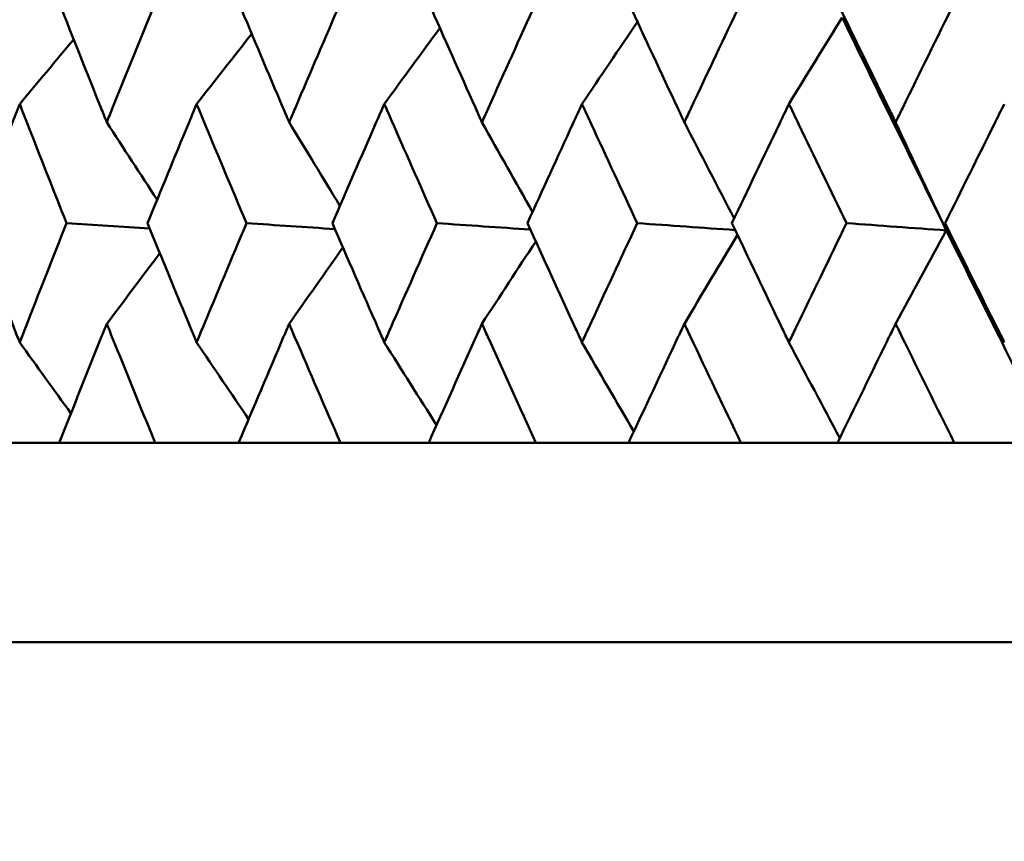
# Model space of a CAD drawing. Header units: millimetres. Extents: x 61 to 1929, y 482 to 2664.
# Tile 202 of 219: x 1230.59 to 1235.54, y 711.35 to 715.48. Entities that reach past the tile are written whole.
import ezdxf

# ---------------------------------------------------------------- set-up
doc = ezdxf.new("R2010")
doc.units = ezdxf.units.MM
doc.header["$LTSCALE"] = 10
doc.layers.add('Widoczne (ISO)', color=7, linetype='Continuous', lineweight=50)

msp = doc.modelspace()

# ---------------------------------------------------------------- linework, layer by layer
at = {"layer": 'Widoczne (ISO)'}
for p, q in [((1230.7932, 713.3536), (1230.3996, 713.3536)), ((1230.7932, 713.3536), (1231.2751, 713.3536)), ((1231.6943, 713.3536), (1231.2751, 713.3536)), ((1231.6943, 713.3536), (1232.2056, 713.3536)), ((1232.6486, 713.3536), (1232.2056, 713.3536)), ((1232.6486, 713.3536), (1233.1872, 713.3536)), ((1233.6523, 713.3536), (1233.1872, 713.3536)), ((1233.6523, 713.3536), (1234.2161, 713.3536)), ((1234.7015, 713.3536), (1234.2161, 713.3536)), ((1234.7015, 713.3536), (1235.2882, 713.3536)), ((1235.78, 713.3536), (1235.2882, 713.3536)), ((1263.1742, 712.3536), (1227.1742, 712.3536))]:
    msp.add_line(p, q, dxfattribs=at)
msp.add_circle((1245.1742, 751.3536), 50, dxfattribs=at)
for points, knots in [([(1230.7938, 715.5613), (1230.8629, 715.3862), (1230.9325, 715.2111), (1231.0124, 715.0115), (1231.0223, 714.987), (1231.0321, 714.9625)], [0.01044349, 0.01044349, 0.01044349, 0.01044349, 0.07085106, 0.07085106, 0.07930241, 0.07930241, 0.07930241, 0.07930241]), ([(1231.0321, 714.9625), (1231.0419, 714.9869), (1231.0517, 715.0114), (1231.1321, 715.211), (1231.203, 715.3862), (1231.2745, 715.5613)], [0.06241522, 0.06241522, 0.06241522, 0.06241522, 0.0708546, 0.0708546, 0.13127416, 0.13127416, 0.13127416, 0.13127416]), ([(1231.695, 715.5613), (1231.7683, 715.3862), (1231.8423, 715.2111), (1231.9271, 715.0115), (1231.9376, 714.987), (1231.948, 714.9625)], [0.01044349, 0.01044349, 0.01044349, 0.01044349, 0.07085106, 0.07085106, 0.07930241, 0.07930241, 0.07930241, 0.07930241]), ([(1231.948, 714.9625), (1231.9584, 714.9869), (1231.9688, 715.0114), (1232.054, 715.211), (1232.1292, 715.3862), (1232.2048, 715.5613)], [0.06241522, 0.06241522, 0.06241522, 0.06241522, 0.0708546, 0.0708546, 0.13127416, 0.13127416, 0.13127416, 0.13127416]), ([(1232.6493, 715.5613), (1232.7268, 715.3862), (1232.8047, 715.2111), (1232.8941, 715.0115), (1232.9051, 714.987), (1232.9161, 714.9625)], [0.01044349, 0.01044349, 0.01044349, 0.01044349, 0.07085106, 0.07085106, 0.07930241, 0.07930241, 0.07930241, 0.07930241]), ([(1232.9161, 714.9625), (1232.9271, 714.9869), (1232.938, 715.0114), (1233.0277, 715.211), (1233.1069, 715.3862), (1233.1864, 715.5613)], [0.06241522, 0.06241522, 0.06241522, 0.06241522, 0.0708546, 0.0708546, 0.13127416, 0.13127416, 0.13127416, 0.13127416]), ([(1233.6531, 715.5613), (1233.7343, 715.3862), (1233.8159, 715.2111), (1233.9096, 715.0115), (1233.9211, 714.987), (1233.9326, 714.9625)], [0.01044349, 0.01044349, 0.01044349, 0.01044349, 0.07085106, 0.07085106, 0.07930241, 0.07930241, 0.07930241, 0.07930241]), ([(1233.9326, 714.9625), (1233.944, 714.9869), (1233.9555, 715.0114), (1234.0494, 715.211), (1234.1322, 715.3862), (1234.2153, 715.5613)], [0.06241522, 0.06241522, 0.06241522, 0.06241522, 0.0708546, 0.0708546, 0.13127416, 0.13127416, 0.13127416, 0.13127416]), ([(1234.7023, 715.5613), (1234.787, 715.3862), (1234.872, 715.2111), (1234.9695, 715.0115), (1234.9814, 714.987), (1234.9934, 714.9625)], [0.01044349, 0.01044349, 0.01044349, 0.01044349, 0.07085106, 0.07085106, 0.07930241, 0.07930241, 0.07930241, 0.07930241]), ([(1234.9934, 714.9625), (1235.0054, 714.9869), (1235.0173, 715.0114), (1235.115, 715.211), (1235.201, 715.3862), (1235.2874, 715.5613)], [0.06241522, 0.06241522, 0.06241522, 0.06241522, 0.0708546, 0.0708546, 0.13127416, 0.13127416, 0.13127416, 0.13127416]), ([(1230.5949, 715.0544), (1230.5818, 715.021), (1230.5688, 714.9875), (1230.4913, 714.7881), (1230.4273, 714.6221), (1230.3638, 714.4562)], [0.04993807, 0.04993807, 0.04993807, 0.04993807, 0.0614821, 0.0614821, 0.11877783, 0.11877783, 0.11877783, 0.11877783]), ([(1230.8301, 714.4562), (1230.7642, 714.6221), (1230.6989, 714.7881), (1230.6209, 714.9875), (1230.6079, 715.021), (1230.5949, 715.0544)], [0.00418374, 0.00418374, 0.00418374, 0.00418374, 0.06147247, 0.06147247, 0.07302352, 0.07302352, 0.07302352, 0.07302352]), ([(1231.4833, 715.0544), (1231.4694, 715.021), (1231.4556, 714.9875), (1231.373, 714.7881), (1231.3048, 714.6221), (1231.237, 714.4562)], [0.04993807, 0.04993807, 0.04993807, 0.04993807, 0.0614821, 0.0614821, 0.11877783, 0.11877783, 0.11877783, 0.11877783]), ([(1231.7335, 714.4562), (1231.6636, 714.6221), (1231.594, 714.7881), (1231.5111, 714.9875), (1231.4972, 715.021), (1231.4833, 715.0544)], [0.00418374, 0.00418374, 0.00418374, 0.00418374, 0.06147247, 0.06147247, 0.07302352, 0.07302352, 0.07302352, 0.07302352]), ([(1232.4257, 715.0544), (1232.4111, 715.021), (1232.3964, 714.9875), (1232.3092, 714.7881), (1232.237, 714.6221), (1232.1652, 714.4562)], [0.04993807, 0.04993807, 0.04993807, 0.04993807, 0.0614821, 0.0614821, 0.11877783, 0.11877783, 0.11877783, 0.11877783]), ([(1232.69, 714.4562), (1232.6162, 714.6221), (1232.5428, 714.7881), (1232.4551, 714.9875), (1232.4404, 715.021), (1232.4257, 715.0544)], [0.00418374, 0.00418374, 0.00418374, 0.00418374, 0.06147247, 0.06147247, 0.07302352, 0.07302352, 0.07302352, 0.07302352]), ([(1233.4185, 715.0544), (1233.4031, 715.021), (1233.3877, 714.9875), (1233.2961, 714.7881), (1233.2202, 714.6221), (1233.1447, 714.4562)], [0.04993807, 0.04993807, 0.04993807, 0.04993807, 0.0614821, 0.0614821, 0.11877783, 0.11877783, 0.11877783, 0.11877783]), ([(1233.6958, 714.4562), (1233.6184, 714.6221), (1233.5414, 714.7881), (1233.4494, 714.9875), (1233.4339, 715.021), (1233.4185, 715.0544)], [0.00418374, 0.00418374, 0.00418374, 0.00418374, 0.06147247, 0.06147247, 0.07302352, 0.07302352, 0.07302352, 0.07302352]), ([(1234.4577, 715.0544), (1234.4416, 715.021), (1234.4256, 714.9875), (1234.3299, 714.7881), (1234.2506, 714.6221), (1234.1717, 714.4562)], [0.04993807, 0.04993807, 0.04993807, 0.04993807, 0.0614821, 0.0614821, 0.11877783, 0.11877783, 0.11877783, 0.11877783]), ([(1234.7468, 714.4562), (1234.6662, 714.6221), (1234.5859, 714.7881), (1234.4899, 714.9875), (1234.4738, 715.021), (1234.4577, 715.0544)], [0.00418374, 0.00418374, 0.00418374, 0.00418374, 0.06147247, 0.06147247, 0.07302352, 0.07302352, 0.07302352, 0.07302352]), ([(1235.5392, 715.0544), (1235.5225, 715.021), (1235.5058, 714.9875), (1235.4065, 714.7881), (1235.3241, 714.6221), (1235.2421, 714.4562)], [0.04993807, 0.04993807, 0.04993807, 0.04993807, 0.0614821, 0.0614821, 0.11877783, 0.11877783, 0.11877783, 0.11877783]), ([(1230.3638, 714.4562), (1230.4312, 714.2799), (1230.4991, 714.1037), (1230.5767, 713.9043), (1230.5858, 713.881), (1230.5949, 713.8578)], [0.00523804, 0.00523804, 0.00523804, 0.00523804, 0.06606705, 0.06606705, 0.07409033, 0.07409033, 0.07409033, 0.07409033]), ([(1230.5949, 713.8578), (1230.6039, 713.881), (1230.613, 713.9042), (1230.6909, 714.1036), (1230.7602, 714.2799), (1230.8301, 714.4562)], [0.05804162, 0.05804162, 0.05804162, 0.05804162, 0.06605559, 0.06605559, 0.12689392, 0.12689392, 0.12689392, 0.12689392]), ([(1231.237, 714.4562), (1231.3089, 714.2799), (1231.3813, 714.1037), (1231.464, 713.9043), (1231.4736, 713.881), (1231.4833, 713.8578)], [0.00523804, 0.00523804, 0.00523804, 0.00523804, 0.06606705, 0.06606705, 0.07409033, 0.07409033, 0.07409033, 0.07409033]), ([(1231.4833, 713.8578), (1231.4929, 713.881), (1231.5026, 713.9042), (1231.5855, 714.1036), (1231.6593, 714.2799), (1231.7335, 714.4562)], [0.05804162, 0.05804162, 0.05804162, 0.05804162, 0.06605559, 0.06605559, 0.12689392, 0.12689392, 0.12689392, 0.12689392]), ([(1232.1652, 714.4562), (1232.2413, 714.2799), (1232.318, 714.1037), (1232.4054, 713.9043), (1232.4155, 713.881), (1232.4257, 713.8578)], [0.00523804, 0.00523804, 0.00523804, 0.00523804, 0.06606705, 0.06606705, 0.07409033, 0.07409033, 0.07409033, 0.07409033]), ([(1232.4257, 713.8578), (1232.4359, 713.881), (1232.4461, 713.9042), (1232.5338, 714.1036), (1232.6117, 714.2799), (1232.69, 714.4562)], [0.05804162, 0.05804162, 0.05804162, 0.05804162, 0.06605559, 0.06605559, 0.12689392, 0.12689392, 0.12689392, 0.12689392]), ([(1233.1447, 714.4562), (1233.2248, 714.2799), (1233.3053, 714.1037), (1233.3971, 713.9043), (1233.4078, 713.881), (1233.4185, 713.8578)], [0.00523804, 0.00523804, 0.00523804, 0.00523804, 0.06606705, 0.06606705, 0.07409033, 0.07409033, 0.07409033, 0.07409033]), ([(1233.4185, 713.8578), (1233.4292, 713.881), (1233.4399, 713.9042), (1233.532, 714.1036), (1233.6137, 714.2799), (1233.6958, 714.4562)], [0.05804162, 0.05804162, 0.05804162, 0.05804162, 0.06605559, 0.06605559, 0.12689392, 0.12689392, 0.12689392, 0.12689392]), ([(1234.1717, 714.4562), (1234.2554, 714.2799), (1234.3396, 714.1037), (1234.4353, 713.9043), (1234.4465, 713.881), (1234.4577, 713.8578)], [0.00523804, 0.00523804, 0.00523804, 0.00523804, 0.06606705, 0.06606705, 0.07409033, 0.07409033, 0.07409033, 0.07409033]), ([(1234.4577, 713.8578), (1234.4689, 713.881), (1234.48, 713.9042), (1234.5761, 714.1036), (1234.6613, 714.2799), (1234.7468, 714.4562)], [0.05804162, 0.05804162, 0.05804162, 0.05804162, 0.06605559, 0.06605559, 0.12689392, 0.12689392, 0.12689392, 0.12689392]), ([(1235.2421, 714.4562), (1235.3291, 714.2799), (1235.4165, 714.1037), (1235.516, 713.9043), (1235.5276, 713.881), (1235.5392, 713.8578)], [0.00523804, 0.00523804, 0.00523804, 0.00523804, 0.06606705, 0.06606705, 0.07409033, 0.07409033, 0.07409033, 0.07409033]), ([(1231.0321, 713.9512), (1231.0234, 713.9296), (1231.0147, 713.9081), (1230.9346, 713.7089), (1230.8636, 713.5312), (1230.7932, 713.3536)], [0.05393723, 0.05393723, 0.05393723, 0.05393723, 0.06137399, 0.06137399, 0.12273355, 0.12273355, 0.12273355, 0.12273355]), ([(1231.2751, 713.3536), (1231.2022, 713.5312), (1231.1299, 713.7088), (1231.0495, 713.9081), (1231.0408, 713.9296), (1231.0321, 713.9512)], [0, 0, 0, 0, 0.06135239, 0.06135239, 0.06879633, 0.06879633, 0.06879633, 0.06879633]), ([(1231.948, 713.9512), (1231.9388, 713.9296), (1231.9296, 713.9081), (1231.8445, 713.7089), (1231.7692, 713.5312), (1231.6943, 713.3536)], [0.05393723, 0.05393723, 0.05393723, 0.05393723, 0.06137399, 0.06137399, 0.12273355, 0.12273355, 0.12273355, 0.12273355]), ([(1232.2056, 713.3536), (1232.1284, 713.5312), (1232.0518, 713.7088), (1231.9664, 713.9081), (1231.9572, 713.9296), (1231.948, 713.9512)], [0, 0, 0, 0, 0.06135239, 0.06135239, 0.06879633, 0.06879633, 0.06879633, 0.06879633]), ([(1232.9161, 713.9512), (1232.9064, 713.9296), (1232.8967, 713.9081), (1232.8071, 713.7089), (1232.7276, 713.5312), (1232.6486, 713.3536)], [0.05393723, 0.05393723, 0.05393723, 0.05393723, 0.06137399, 0.06137399, 0.12273355, 0.12273355, 0.12273355, 0.12273355]), ([(1233.1872, 713.3536), (1233.106, 713.5312), (1233.0254, 713.7088), (1232.9355, 713.9081), (1232.9258, 713.9296), (1232.9161, 713.9512)], [0, 0, 0, 0, 0.06135239, 0.06135239, 0.06879633, 0.06879633, 0.06879633, 0.06879633]), ([(1233.9326, 713.9512), (1233.9224, 713.9296), (1233.9123, 713.9081), (1233.8184, 713.7089), (1233.7352, 713.5312), (1233.6523, 713.3536)], [0.05393723, 0.05393723, 0.05393723, 0.05393723, 0.06137399, 0.06137399, 0.12273355, 0.12273355, 0.12273355, 0.12273355]), ([(1234.2161, 713.3536), (1234.1313, 713.5312), (1234.0469, 713.7088), (1233.9529, 713.9081), (1233.9427, 713.9296), (1233.9326, 713.9512)], [0, 0, 0, 0, 0.06135239, 0.06135239, 0.06879633, 0.06879633, 0.06879633, 0.06879633]), ([(1234.9934, 713.9512), (1234.9828, 713.9296), (1234.9723, 713.9081), (1234.8746, 713.7089), (1234.7879, 713.5312), (1234.7015, 713.3536)], [0.05393723, 0.05393723, 0.05393723, 0.05393723, 0.06137399, 0.06137399, 0.12273355, 0.12273355, 0.12273355, 0.12273355]), ([(1235.2882, 713.3536), (1235.2001, 713.5312), (1235.1124, 713.7088), (1235.0146, 713.9081), (1235.004, 713.9296), (1234.9934, 713.9512)], [0, 0, 0, 0, 0.06135239, 0.06135239, 0.06879633, 0.06879633, 0.06879633, 0.06879633])]:
    msp.add_open_spline(points, degree=3, knots=knots, dxfattribs=at)
for points in [[(1233.4185, 715.0544), (1233.5113, 715.192), (1233.6041, 715.3294), (1233.697, 715.4666)], [(1234.4577, 715.0544), (1234.5467, 715.1993), (1234.6359, 715.344), (1234.7251, 715.4885)], [(1235.2478, 714.4198), (1235.0718, 714.7759), (1234.8976, 715.1322), (1234.7251, 715.4885)], [(1231.4833, 715.0544), (1231.5755, 715.1719), (1231.6677, 715.2892), (1231.7601, 715.4063)], [(1232.4257, 715.0544), (1232.5187, 715.1817), (1232.6118, 715.3087), (1232.705, 715.4356)], [(1230.5949, 715.0544), (1230.6852, 715.1625), (1230.7756, 715.2705), (1230.8661, 715.3783)], [(1231.0321, 714.9625), (1231.1162, 714.8326), (1231.2005, 714.7029), (1231.285, 714.5735)], [(1231.948, 714.9625), (1232.0328, 714.8225), (1232.1178, 714.6828), (1232.2029, 714.5434)], [(1232.9161, 714.9625), (1233.0006, 714.812), (1233.0852, 714.6619), (1233.1701, 714.512)], [(1233.9326, 714.9625), (1234.0157, 714.801), (1234.099, 714.6399), (1234.1826, 714.4791)], [(1234.9934, 714.9625), (1235.0779, 714.7811), (1235.1628, 714.6003), (1235.2478, 714.4198)], [(1231.2482, 714.4288), (1231.1088, 714.4379), (1230.9695, 714.4471), (1230.8301, 714.4562)], [(1232.178, 714.4265), (1232.0298, 714.4364), (1231.8817, 714.4463), (1231.7335, 714.4562)], [(1233.1593, 714.4241), (1233.0028, 714.4348), (1232.8464, 714.4455), (1232.69, 714.4562)], [(1234.1881, 714.4216), (1234.024, 714.4331), (1233.8599, 714.4447), (1233.6958, 714.4562)], [(1235.2478, 714.4198), (1235.0808, 714.4319), (1234.9138, 714.4441), (1234.7468, 714.4562)], [(1235.2478, 714.4198), (1235.2459, 714.4319), (1235.244, 714.4441), (1235.2421, 714.4562)], [(1234.9934, 713.9512), (1235.0781, 714.1077), (1235.1629, 714.2639), (1235.2478, 714.4198)], [(1235.78, 713.3536), (1235.601, 713.7088), (1235.4235, 714.0642), (1235.2478, 714.4198)], [(1232.9161, 713.9512), (1233.006, 714.0892), (1233.0961, 714.2271), (1233.1863, 714.3647)], [(1233.9326, 713.9512), (1234.0215, 714.1001), (1234.1106, 714.2487), (1234.1998, 714.3971)], [(1231.0321, 713.9512), (1231.1209, 714.0693), (1231.2098, 714.1873), (1231.2988, 714.3051)], [(1231.948, 713.9512), (1232.0379, 714.079), (1232.1279, 714.2067), (1232.218, 714.3342)], [(1230.5949, 713.8578), (1230.6804, 713.7389), (1230.7661, 713.6201), (1230.852, 713.5016)], [(1231.4833, 713.8578), (1231.5702, 713.7291), (1231.6573, 713.6007), (1231.7445, 713.4725)], [(1232.4257, 713.8578), (1232.513, 713.719), (1232.6005, 713.5806), (1232.6881, 713.4424)], [(1233.4185, 713.8578), (1233.5051, 713.7084), (1233.592, 713.5594), (1233.679, 713.4107)], [(1234.4577, 713.8578), (1234.5426, 713.6972), (1234.6277, 713.537), (1234.713, 713.3772)]]:
    msp.add_open_spline(points, degree=3, dxfattribs=at)

doc.saveas('drawing.dxf')
